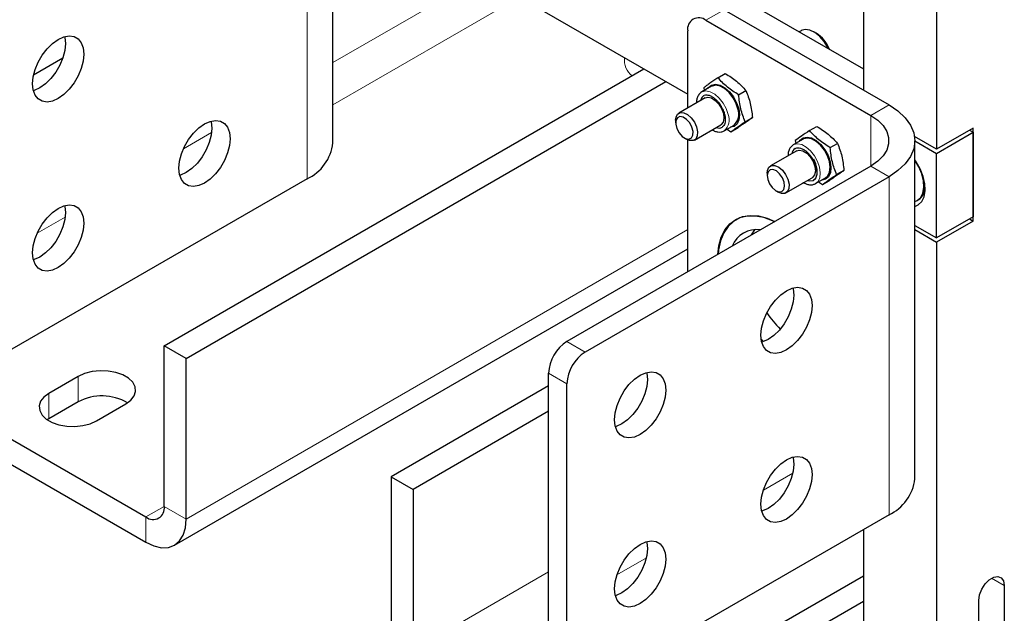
# Model space of a CAD drawing. Header units: millimetres. Extents: x 5 to 418, y 2 to 292.
# Tile 11 of 22: x 258 to 284, y 55 to 71. Entities that reach past the tile are written whole.
import ezdxf

# ---------------------------------------------------------------- set-up
doc = ezdxf.new("R2010")
doc.units = ezdxf.units.MM

msp = doc.modelspace()

# ---------------------------------------------------------------- linework, layer by layer
at = {"color": 7, "linetype": 'Continuous', "lineweight": 25}
for p, q in [((257.0661, 82.952), (280.3299, 69.5221)), ((282.3098, 82.0978), (282.3098, 67.3505)), ((280.3299, 80.9549), (280.3299, 68.9507)), ((265.9798, 67.5205), (265.9798, 76.6658)), ((265.9798, 74.377), (275.5782, 68.8359)), ((276.5681, 71.1223), (281.0229, 68.5507)), ((276.0731, 70.8366), (280.5279, 68.2649)), ((275.5782, 68.4639), (275.5782, 70.5508)), ((278.6435, 70.5568), (278.5906, 70.5262)), ((279.053, 70.4878), (278.9936, 70.522)), ((257.8865, 69.3649), (258.6814, 69.8238)), ((261.4219, 62.0335), (274.3918, 69.5208)), ((276.3967, 69.2824), (276.5959, 69.3974)), ((262.0159, 61.6906), (274.9857, 69.1779)), ((276.2254, 69.0525), (275.9582, 68.8982)), ((276.0136, 69.0138), (276.0257, 68.9372)), ((276.0513, 68.737), (275.3398, 68.3263)), ((275.9647, 68.9019), (275.9582, 68.8982)), ((276.9556, 68.8215), (277.1548, 68.9365)), ((277.1314, 68.092), (277.3305, 68.207)), ((275.2528, 68.134), (275.2528, 68.0638)), ((275.7598, 67.5988), (276.4712, 68.0095)), ((276.5643, 67.8482), (276.8316, 68.0025)), ((276.7482, 67.8234), (276.9474, 67.9384)), ((278.8716, 67.8537), (279.0708, 67.9686)), ((283.2998, 67.9219), (282.3098, 67.3505)), ((283.2998, 65.407), (283.2998, 67.9219)), ((275.489, 67.6547), (275.5498, 67.6196)), ((276.6457, 67.8952), (276.7482, 67.8234)), ((282.3098, 67.3505), (281.7114, 67.6959)), ((282.3098, 67.2361), (283.2998, 67.8076)), ((283.2008, 67.8648), (283.2998, 67.8076)), ((283.2998, 67.8076), (283.2998, 65.5213)), ((275.5782, 64.0359), (275.5782, 67.6048)), ((278.7003, 67.6238), (278.433, 67.4695)), ((278.4885, 67.585), (278.5005, 67.5085)), ((279.4305, 67.3928), (279.6296, 67.5078)), ((281.72, 58.4339), (281.72, 67.5791)), ((281.72, 67.5767), (282.3098, 67.2361)), ((278.5261, 67.3082), (277.8147, 66.8975)), ((282.3098, 64.9498), (282.3098, 67.2361)), ((280.5279, 66.8933), (272.3113, 62.15)), ((281.0229, 66.6076), (272.8063, 61.8643)), ((277.7277, 66.7052), (277.7277, 66.6351)), ((278.2347, 66.1701), (278.9461, 66.5808)), ((279.8054, 66.7783), (279.6062, 66.6633)), ((265.2827, 66.549), (257.0661, 61.8056)), ((279.0326, 66.4158), (279.0392, 66.4195)), ((279.0392, 66.4195), (279.3065, 66.5738)), ((279.1161, 66.4639), (279.2231, 66.3947)), ((279.2231, 66.3947), (279.4223, 66.5097)), ((277.9639, 66.226), (278.0246, 66.1909)), ((281.7948, 65.9687), (281.8245, 65.9859)), ((283.2998, 65.5213), (282.3098, 64.9498)), ((281.72, 65.2903), (282.3098, 64.9498)), ((283.2998, 65.407), (282.3098, 64.8355)), ((283.2008, 65.4642), (283.2998, 65.407)), ((281.72, 65.176), (282.3098, 64.8355)), ((282.3098, 64.8355), (282.3098, 49.6315)), ((261.6969, 56.6415), (275.5782, 64.655)), ((262.0159, 61.6906), (261.4219, 62.0335)), ((261.4219, 57.6895), (261.4219, 62.0335)), ((253.7993, 61.5183), (260.9269, 57.4036)), ((262.0159, 57.3466), (262.0159, 61.6906)), ((271.8164, 53.2906), (271.8164, 61.2927)), ((259.0955, 61.204), (258.3036, 60.7468)), ((272.3113, 53.0049), (272.3113, 61.007)), ((253.7993, 60.8324), (260.9269, 56.7177)), ((271.8164, 60.9476), (267.5596, 58.4903)), ((259.0955, 60.5181), (258.3036, 60.0609)), ((259.5905, 60.0039), (260.3824, 60.4611)), ((271.8164, 60.2619), (268.1536, 58.1474)), ((258.3036, 60.0609), (258.2577, 60.0324)), ((267.5596, 58.4903), (268.1536, 58.1474)), ((267.5596, 58.4903), (267.5596, 54.1463)), ((268.1536, 58.1474), (268.1536, 53.8034)), ((281.0229, 57.4623), (272.8063, 52.719)), ((280.3299, 57.0623), (280.3299, 50.7745)), ((280.3299, 55.8043), (276.2711, 53.4612)), ((284.1412, 55.5472), (284.1412, 53.7253)), ((283.4483, 53.3736), (283.4483, 55.1472)), ((280.3299, 55.1185), (276.8651, 53.1183))]:
    msp.add_line(p, q, dxfattribs=at)
at = {"color": 7, "linetype": 'Continuous', "lineweight": 18}
for p, q in [((265.2827, 66.549), (265.2827, 75.6942)), ((265.9798, 69.6931), (270.0366, 72.035)), ((271.0266, 71.4635), (265.9798, 68.55)), ((276.5681, 71.1223), (276.0731, 70.8366)), ((280.5279, 68.2649), (281.0229, 68.5507)), ((280.5279, 66.8933), (280.5279, 68.2649)), ((261.941, 67.3615), (262.7015, 67.8005)), ((281.0229, 66.6076), (280.5279, 66.8933)), ((281.0229, 57.4623), (281.0229, 66.6076)), ((257.9812, 65.0756), (258.7417, 65.5146)), ((262.0159, 57.3466), (275.5782, 65.1759)), ((272.3113, 62.15), (272.8063, 61.8643)), ((272.3113, 61.007), (271.8164, 61.2927)), ((259.0955, 60.5181), (259.0955, 61.204)), ((258.3036, 60.0609), (258.3036, 60.7468)), ((277.6241, 58.1276), (278.4196, 58.5868)), ((261.4219, 57.6894), (260.9269, 57.4036)), ((261.4219, 57.6895), (262.0159, 57.3466)), ((260.9269, 57.4036), (260.9269, 56.7177)), ((273.6643, 55.8416), (274.4598, 56.3009)), ((271.8164, 55.9179), (268.1536, 53.8034)), ((284.1412, 55.5472), (283.7947, 55.7472))]:
    msp.add_line(p, q, dxfattribs=at)
at = {"color": 7, "linetype": 'Continuous', "lineweight": 25, "flags": 128}
for points in [[(279.3894, 70.065), (279.3717, 70.1009), (279.2716, 70.2628), (279.1508, 70.4017), (279.0183, 70.507), (278.884, 70.5711), (278.7579, 70.5892), (278.6492, 70.5599), (278.6435, 70.5568)], [(259.244, 69.9218), (259.2266, 69.7338), (259.1754, 69.535), (259.0928, 69.3356), (258.9831, 69.1456), (258.8517, 68.9744), (258.7052, 68.8307), (258.551, 68.7216), (258.3968, 68.6526), (258.2504, 68.6273), (258.119, 68.6468), (258.0093, 68.7101), (257.9267, 68.8142), (257.8754, 68.9537), (257.8581, 69.1218), (257.8754, 69.3099), (257.9267, 69.5086), (258.0093, 69.708), (258.119, 69.898), (258.2504, 70.0692), (258.3968, 70.2129), (258.551, 70.322), (258.7052, 70.391), (258.8517, 70.4163), (258.9831, 70.3969), (259.0928, 70.3335), (259.1754, 70.2294), (259.2266, 70.0899), (259.244, 69.9218)], [(258.7264, 70.3972), (258.7317, 70.3756), (258.749, 70.2076)], [(258.749, 70.2076), (258.7317, 70.0195), (258.6804, 69.8208), (258.5978, 69.6214), (258.4881, 69.4313), (258.3567, 69.2602), (258.2103, 69.1164), (258.0561, 69.0073), (257.9019, 68.9384), (257.8807, 68.9321)], [(276.1268, 68.9956), (276.1429, 69.0196), (276.2242, 69.0872), (276.3303, 69.1094), (276.4524, 69.0845), (276.5806, 69.0145), (276.7046, 68.905), (276.8144, 68.7649), (276.901, 68.6056), (276.9574, 68.44), (276.9791, 68.2814), (276.9643, 68.1428), (276.9142, 68.0354), (276.8328, 67.9678), (276.733, 67.9456)], [(276.9364, 68.4443), (276.8827, 68.6018), (276.8004, 68.7533), (276.696, 68.8865), (276.5781, 68.9906), (276.4561, 69.0572), (276.34, 69.0809), (276.2392, 69.0598), (276.2254, 69.0525)], [(276.0155, 68.802), (275.957, 68.7473), (275.921, 68.6618)], [(276.0513, 68.737), (276.1222, 68.7565), (276.2204, 68.7365), (276.3234, 68.6726), (276.419, 68.5727), (276.4956, 68.4487), (276.5438, 68.3155)], [(281.0229, 68.5507), (281.2654, 68.3867), (281.4606, 68.2029), (281.6035, 68.0037), (281.6907, 67.7941), (281.72, 67.5791), (281.6907, 67.3642), (281.6035, 67.1546), (281.4606, 66.9554), (281.2654, 66.7715), (281.0229, 66.6076)], [(275.2528, 68.134), (275.2624, 68.2149), (275.3054, 68.2984), (275.3778, 68.3414), (275.471, 68.3387), (275.5737, 68.2906), (275.6735, 68.2029), (275.7584, 68.0862), (275.8181, 67.9547), (275.8455, 67.824), (275.8372, 67.7101), (275.7942, 67.6266), (275.7218, 67.5836), (275.6286, 67.5864), (275.5498, 67.6196)], [(275.2605, 68.1283), (275.2551, 68.0251), (275.2853, 67.9071), (275.3465, 67.7922), (275.4295, 67.6979), (275.5215, 67.6385), (275.6086, 67.6231), (275.6775, 67.6541), (275.7177, 67.7267), (275.7231, 67.8298), (275.6929, 67.9478), (275.6316, 68.0627), (275.5487, 68.157), (275.4567, 68.2164), (275.3696, 68.2318), (275.3007, 68.2008), (275.2605, 68.1283)], [(276.5438, 68.3155), (276.558, 68.1894), (276.5364, 68.0854), (276.4816, 68.0161), (276.4712, 68.0095)], [(280.5279, 68.2649), (280.7162, 68.1354), (280.8626, 67.989), (280.9627, 67.8301), (281.0136, 67.6637), (281.0136, 67.4946), (280.9627, 67.3281), (280.8626, 67.1693), (280.7162, 67.0228), (280.5279, 66.8933)], [(263.2038, 67.6352), (263.1864, 67.4471), (263.1352, 67.2483), (263.0526, 67.049), (262.9429, 66.8589), (262.8115, 66.6877), (262.665, 66.544), (262.5108, 66.4349), (262.3566, 66.366), (262.2102, 66.3406), (262.0788, 66.3601), (261.9691, 66.4234), (261.8865, 66.5275), (261.8352, 66.667), (261.8179, 66.8351), (261.8352, 67.0232), (261.8865, 67.2219), (261.9691, 67.4213), (262.0788, 67.6113), (262.2102, 67.7825), (262.3566, 67.9263), (262.5108, 68.0353), (262.665, 68.1043), (262.8115, 68.1297), (262.9429, 68.1102), (263.0526, 68.0468), (263.1352, 67.9427), (263.1864, 67.8032), (263.2038, 67.6352)], [(262.7088, 67.9209), (262.6915, 67.7328), (262.6402, 67.5341), (262.5576, 67.3347), (262.4479, 67.1447), (262.3165, 66.9735), (262.1701, 66.8297), (262.0159, 66.7207), (261.8617, 66.6517), (261.8405, 66.6455)], [(262.6862, 68.1105), (262.6915, 68.0889), (262.7088, 67.9209)], [(276.341, 67.9343), (276.447, 67.9242), (276.5164, 67.9502)], [(278.6017, 67.5669), (278.6177, 67.5909), (278.6991, 67.6585), (278.8051, 67.6807), (278.9272, 67.6558), (279.0555, 67.5858), (279.1795, 67.4763), (279.2893, 67.3362), (279.3759, 67.1769), (279.4323, 67.0113)], [(279.3065, 66.5738), (279.3701, 66.6308), (279.4178, 66.733), (279.4319, 66.8648), (279.4113, 67.0156), (279.3576, 67.1731), (279.2753, 67.3246), (279.1709, 67.4578), (279.0529, 67.5619), (278.931, 67.6285), (278.8149, 67.6522), (278.714, 67.6311), (278.7003, 67.6238)], [(278.5261, 67.3082), (278.5971, 67.3278), (278.6952, 67.3078), (278.7983, 67.2439), (278.8939, 67.144), (278.9704, 67.02), (279.0187, 66.8868), (279.0329, 66.7607), (279.0113, 66.6567), (278.9565, 66.5874), (278.9461, 66.5808)], [(277.7277, 66.7052), (277.7352, 66.7775), (277.7753, 66.864), (277.8455, 66.9107), (277.9374, 66.912), (278.0397, 66.8676)], [(278.0397, 66.8676), (278.1402, 66.783), (278.2268, 66.6683), (278.2891, 66.5374), (278.3194, 66.4061), (278.3142, 66.2901), (278.274, 66.2036), (278.2038, 66.1569), (278.112, 66.1556), (278.0246, 66.1909)], [(278.8158, 66.5056), (278.8707, 66.4944), (278.9681, 66.5088), (279.0404, 66.5704), (279.0797, 66.6725), (279.0818, 66.8041), (279.0464, 66.951), (278.9853, 67.0836)], [(279.4323, 67.0113), (279.454, 66.8527), (279.4392, 66.7141), (279.389, 66.6067), (279.3077, 66.5391), (279.2079, 66.5169)], [(281.72, 65.8006), (281.8135, 65.8418), (281.9076, 65.9334), (281.97, 66.0644), (281.9973, 66.2278), (281.9882, 66.4147), (281.943, 66.6151), (281.8642, 66.8182), (281.7561, 67.013), (281.72, 67.0664)], [(281.72, 65.9387), (281.7853, 65.9635), (281.8792, 66.0427), (281.9413, 66.163), (281.9679, 66.3168), (281.9573, 66.4945), (281.91, 66.6848), (281.8291, 66.8759), (281.72, 67.0551)], [(277.9759, 66.7643), (277.8847, 66.8015), (277.8056, 66.7926), (277.7505, 66.739), (277.728, 66.6488), (277.7414, 66.5357), (277.7887, 66.417), (277.8626, 66.3108), (277.952, 66.2332), (278.0432, 66.196), (278.1223, 66.2049), (278.1774, 66.2585), (278.1999, 66.3487), (278.1865, 66.4618), (278.1392, 66.5805), (278.0653, 66.6867), (277.9759, 66.7643)], [(257.8581, 64.5491), (257.8754, 64.7372), (257.9267, 64.936), (258.0093, 65.1353), (258.119, 65.3254), (258.2504, 65.4966), (258.3968, 65.6403), (258.551, 65.7494), (258.7052, 65.8183), (258.8517, 65.8437), (258.9831, 65.8242), (259.0928, 65.7609), (259.1754, 65.6568), (259.2266, 65.5173), (259.244, 65.3492), (259.2266, 65.1611), (259.1754, 64.9624), (259.0928, 64.763), (258.9831, 64.573), (258.8517, 64.4018), (258.7052, 64.2581), (258.551, 64.149), (258.3968, 64.08), (258.2504, 64.0546), (258.119, 64.0741), (258.0093, 64.1375), (257.9267, 64.2416), (257.8754, 64.3811), (257.8581, 64.5491)], [(258.7264, 65.8246), (258.7317, 65.803), (258.749, 65.635), (258.7317, 65.4469), (258.6804, 65.2481), (258.5978, 65.0488), (258.4881, 64.8587), (258.3567, 64.6875), (258.2103, 64.5438), (258.0561, 64.4347), (257.9019, 64.3658), (257.8807, 64.3595)], [(276.3892, 64.5041), (276.4194, 64.7386), (276.4859, 64.9708), (276.5858, 65.1695), (276.7169, 65.3308), (276.8766, 65.451), (277.0613, 65.5276), (277.2671, 65.559), (277.4898, 65.5445), (277.7244, 65.4845), (277.9344, 65.3961)], [(277.9236, 65.3899), (277.8717, 65.4143), (277.6336, 65.5009), (277.4045, 65.5429), (277.1892, 65.5394), (276.9924, 65.4904), (276.8181, 65.397), (276.6701, 65.2611), (276.5517, 65.0857), (276.4652, 64.8746), (276.4126, 64.6321), (276.4, 64.5103)], [(277.3806, 65.1742), (277.2958, 65.031), (277.2935, 65.0262)], [(277.5581, 62.3211), (277.5754, 62.5092), (277.6267, 62.7079), (277.7093, 62.9073), (277.819, 63.0973), (277.9504, 63.2685), (278.0968, 63.4123), (278.251, 63.5213), (278.4052, 63.5903), (278.5517, 63.6157), (278.6831, 63.5962), (278.7928, 63.5328), (278.8754, 63.4288), (278.9266, 63.2892), (278.944, 63.1212), (278.9266, 62.9331), (278.8754, 62.7344), (278.7928, 62.535), (278.6831, 62.3449), (278.5517, 62.1737), (278.4052, 62.03), (278.251, 61.9209), (278.0968, 61.852), (277.9504, 61.8266), (277.819, 61.8461), (277.7093, 61.9094), (277.6267, 62.0135), (277.5754, 62.1531), (277.5581, 62.3211)], [(278.4264, 63.5965), (278.4317, 63.5749), (278.449, 63.4069), (278.4317, 63.2188), (278.3804, 63.0201), (278.2978, 62.8207), (278.1881, 62.6307), (278.0567, 62.4595), (277.9103, 62.3157), (277.7561, 62.2067), (277.6019, 62.1377), (277.5807, 62.1315)], [(277.6279, 62.1465), (277.5919, 62.1815), (277.5656, 62.2078)], [(260.3824, 60.4611), (260.5177, 60.5608), (260.6078, 60.6763), (260.6473, 60.8008), (260.6341, 60.9272), (260.5688, 61.0482), (260.4553, 61.1565), (260.3002, 61.2461), (260.1125, 61.3116), (259.903, 61.3493), (259.684, 61.3569), (259.4683, 61.3341), (259.2682, 61.2821), (259.0955, 61.204)], [(274.9842, 60.8352), (274.9668, 60.6471), (274.9156, 60.4484), (274.833, 60.249), (274.7233, 60.059), (274.5919, 59.8878), (274.4454, 59.7441), (274.2912, 59.635), (274.137, 59.566), (273.9906, 59.5407), (273.8592, 59.5601), (273.7495, 59.6235), (273.6669, 59.7276), (273.6156, 59.8671), (273.5983, 60.0351), (273.6156, 60.2232), (273.6669, 60.422), (273.7495, 60.6213), (273.8592, 60.8114), (273.9906, 60.9826), (274.137, 61.1263), (274.2912, 61.2354), (274.4454, 61.3044), (274.5919, 61.3297), (274.7233, 61.3102), (274.833, 61.2469), (274.9156, 61.1428), (274.9668, 61.0033), (274.9842, 60.8352)], [(274.4666, 61.3106), (274.4719, 61.289), (274.4892, 61.121)], [(274.4892, 61.121), (274.4719, 60.9329), (274.4206, 60.7342), (274.338, 60.5348), (274.2283, 60.3447), (274.0969, 60.1735), (273.9505, 60.0298), (273.7963, 59.9207), (273.6421, 59.8518), (273.6209, 59.8455)], [(258.3036, 60.7468), (258.1683, 60.6471), (258.0782, 60.5317), (258.0387, 60.4071), (258.0519, 60.2807), (258.1172, 60.1598), (258.2307, 60.0514), (258.3858, 59.9618), (258.5735, 59.8963), (258.783, 59.8586), (259.002, 59.851), (259.2177, 59.8738), (259.4178, 59.9258), (259.5905, 60.0039)], [(278.944, 58.5485), (278.9266, 58.3604), (278.8754, 58.1617), (278.7928, 57.9623), (278.6831, 57.7723), (278.5517, 57.6011), (278.4052, 57.4574), (278.251, 57.3483), (278.0968, 57.2793), (277.9504, 57.254), (277.819, 57.2735), (277.7093, 57.3368), (277.6267, 57.4409), (277.5754, 57.5804), (277.5581, 57.7485), (277.5754, 57.9366), (277.6267, 58.1353), (277.7093, 58.3347), (277.819, 58.5247), (277.9504, 58.6959), (278.0968, 58.8396), (278.251, 58.9487), (278.4052, 59.0177), (278.5517, 59.043), (278.6831, 59.0236), (278.7928, 58.9602), (278.8754, 58.8561), (278.9266, 58.7166), (278.944, 58.5485)], [(278.4264, 59.0239), (278.4317, 59.0023), (278.449, 58.8343)], [(278.449, 58.8343), (278.4317, 58.6462), (278.3804, 58.4475), (278.2978, 58.2481), (278.1881, 58.058), (278.0567, 57.8869), (277.9103, 57.7431), (277.7561, 57.634), (277.6019, 57.5651), (277.5807, 57.5588)], [(260.9269, 56.7177), (261.1394, 56.6193), (261.3436, 56.5729), (261.5319, 56.5804), (261.6969, 56.6415), (261.8323, 56.7539), (261.933, 56.9132), (261.9949, 57.1133), (262.0159, 57.3466)], [(273.5983, 55.4625), (273.6156, 55.6506), (273.6669, 55.8493), (273.7495, 56.0487), (273.8592, 56.2388), (273.9906, 56.41), (274.137, 56.5537), (274.2912, 56.6628), (274.4454, 56.7317), (274.5919, 56.7571), (274.7233, 56.7376), (274.833, 56.6742), (274.9156, 56.5702), (274.9668, 56.4306), (274.9842, 56.2626), (274.9668, 56.0745), (274.9156, 55.8758), (274.833, 55.6764), (274.7233, 55.4863), (274.5919, 55.3152), (274.4454, 55.1714), (274.2912, 55.0623), (274.137, 54.9934), (273.9906, 54.968), (273.8592, 54.9875), (273.7495, 55.0509), (273.6669, 55.1549), (273.6156, 55.2945), (273.5983, 55.4625)], [(274.4666, 56.738), (274.4719, 56.7164), (274.4892, 56.5483), (274.4719, 56.3602), (274.4206, 56.1615), (274.338, 55.9621), (274.2283, 55.7721), (274.0969, 55.6009), (273.9505, 55.4572), (273.7963, 55.3481), (273.6421, 55.2791), (273.6209, 55.2729)], [(283.4483, 55.1472), (283.4692, 55.2961), (283.5293, 55.4511), (283.6215, 55.5937), (283.7346, 55.7065), (283.8549, 55.7759), (283.968, 55.7937), (284.0602, 55.7576), (284.1203, 55.672), (284.1412, 55.5472)]]:
    msp.add_lwpolyline(points, dxfattribs=at)
at = {"color": 7, "linetype": 'Continuous', "lineweight": 18, "flags": 128}
for points in [[(276.6691, 68.29), (276.6155, 68.4475), (276.5331, 68.599), (276.4287, 68.7322), (276.3108, 68.8363), (276.1888, 68.9029), (276.0727, 68.9266), (275.9719, 68.9055), (275.9647, 68.9019)], [(279.0392, 66.4195), (279.1028, 66.4765), (279.1505, 66.5787), (279.1646, 66.7105), (279.144, 66.8613), (279.0903, 67.0188), (279.008, 67.1703), (278.9036, 67.3035), (278.7856, 67.4076), (278.6637, 67.4742), (278.5476, 67.4979), (278.4468, 67.4768), (278.4296, 67.4675)]]:
    msp.add_lwpolyline(points, dxfattribs=at)
at = {"color": 7, "linetype": 'Continuous', "lineweight": 25}
for centre, radius, start, end in [((275.8799, 70.5997), 0.3057, 50.79671, 189.21404), ((278.5467, 69.6959), 0.9398, 22.04109, 57.40984), ((276.58, 68.2955), 0.3862, 310.65079, 22.65754), ((264.7717, 67.6515), 1.2152, 294.86732, 353.81254), ((278.6039, 67.1956), 0.2113, 125.56975, 169.80284), ((281.5983, 66.3144), 0.3989, 304.54443, 1.37826), ((277.445, 64.4596), 0.7175, 82.12838, 157.86624), ((280.2252, 64.6231), 3.0279, 214.11011, 224.88582), ((272.891, 61.2438), 1.0758, 122.60548, 177.39452), ((273.386, 60.958), 1.0758, 122.60548, 177.39452), ((259.7362, 59.3044), 1.3724, 59.71785, 117.83056), ((280.5119, 58.5648), 1.2152, 294.86732, 353.81254), ((261.1201, 57.6405), 0.3057, 230.79671, 9.21404)]:
    msp.add_arc(centre, radius, start, end, dxfattribs=at)
at = {"color": 7, "linetype": 'Continuous', "lineweight": 18}
for centre, radius, start, end in [((274.3971, 69.7565), 0.5288, 173.02151, 232.3878), ((276.3104, 68.1411), 0.3884, 311.49369, 22.53445)]:
    msp.add_arc(centre, radius, start, end, dxfattribs=at)
at = {"color": 7, "linetype": 'Continuous', "lineweight": 25}
for points, knots in [([(276.3967, 69.2824), (276.3581, 69.2563), (276.2806, 69.2038), (276.1775, 69.1324), (276.0871, 69.0682), (276.0382, 69.032), (276.0136, 69.0138)], [0, 0, 0, 0, 0.2447066, 0.4911898, 0.7444174, 1, 1, 1, 1]), ([(276.9556, 68.8215), (276.9028, 68.8545), (276.7967, 68.9207), (276.6496, 69.0314), (276.5147, 69.1522), (276.4362, 69.2388), (276.3967, 69.2824)], [0, 0, 0, 0, 0.2447066, 0.4911898, 0.7444174, 1, 1, 1, 1]), ([(276.5959, 69.3974), (276.6487, 69.3644), (276.7548, 69.2982), (276.9019, 69.1874), (277.0368, 69.0667), (277.1153, 68.98), (277.1548, 68.9365)], [0, 0, 0, 0, 0.2447065, 0.4911898, 0.7444174, 1, 1, 1, 1]), ([(275.9667, 68.9013), (275.964, 68.9004), (275.9281, 68.8884), (275.8788, 68.8332), (275.8343, 68.744), (275.8161, 68.665), (275.8182, 68.6158), (275.8187, 68.6027)], [0, 0, 0, 0, 0.02596921, 0.34830232, 0.64066328, 0.90443067, 1, 1, 1, 1]), ([(276.0164, 68.7998), (276.0201, 68.8027), (276.0398, 68.8181), (276.0852, 68.8224), (276.1585, 68.8114), (276.2355, 68.7762), (276.3079, 68.7239), (276.3688, 68.6664), (276.4298, 68.5964), (276.4667, 68.5377), (276.4879, 68.504)], [0, 0, 0, 0, 0.0397665, 0.2099287, 0.3445723, 0.5079791, 0.6393236, 0.7399045, 0.8507009, 1, 1, 1, 1]), ([(277.1548, 68.9365), (277.198, 68.823), (277.2844, 68.5959), (277.3152, 68.3366), (277.3305, 68.207)], [0, 0, 0, 0, 0.5, 1, 1, 1, 1]), ([(276.4879, 68.504), (276.5109, 68.4596), (276.543, 68.3975), (276.5729, 68.305), (276.5897, 68.2303), (276.5964, 68.1493), (276.5904, 68.0762), (276.5713, 68.0148), (276.5456, 67.9715), (276.5226, 67.9574), (276.513, 67.9516)], [0, 0, 0, 0, 0.1903031, 0.2660465, 0.3884911, 0.5104317, 0.6367721, 0.7659651, 0.9027887, 1, 1, 1, 1]), ([(277.3305, 68.207), (277.2816, 68.171), (277.1819, 68.0976), (277.0265, 67.9921), (276.9474, 67.9384)], [0, 0, 0, 0, 0.4912125, 1, 1, 1, 1]), ([(276.7482, 67.8234), (276.7972, 67.8594), (276.8968, 67.9328), (277.0523, 68.0383), (277.1314, 68.092)], [0, 0, 0, 0, 0.4912125, 1, 1, 1, 1]), ([(279.0708, 67.9686), (279.1236, 67.9357), (279.2296, 67.8695), (279.3767, 67.7587), (279.5117, 67.638), (279.5902, 67.5513), (279.6296, 67.5078)], [0, 0, 0, 0, 0.2447065, 0.4911898, 0.7444174, 1, 1, 1, 1]), ([(276.2372, 67.8744), (276.2606, 67.8619), (276.3127, 67.8342), (276.3954, 67.8136), (276.4816, 67.8159), (276.5433, 67.8288), (276.5665, 67.8503), (276.5678, 67.8515)], [0, 0, 0, 0, 0.2022782, 0.449558, 0.7065936, 0.9831427, 1, 1, 1, 1]), ([(278.8716, 67.8537), (278.7951, 67.8017), (278.6394, 67.696), (278.5394, 67.6225), (278.4885, 67.585)], [0, 0, 0, 0, 0.4912125, 1, 1, 1, 1]), ([(279.4305, 67.3928), (279.3252, 67.4603), (279.1109, 67.5977), (278.9523, 67.7673), (278.8716, 67.8537)], [0, 0, 0, 0, 0.4912125, 1, 1, 1, 1]), ([(278.4295, 67.4662), (278.4029, 67.446), (278.3508, 67.4066), (278.3097, 67.3143), (278.2909, 67.2364), (278.293, 67.1871), (278.2936, 67.174)], [0, 0, 0, 0, 0.319251, 0.6246448, 0.9001704, 1, 1, 1, 1]), ([(278.4844, 67.3661), (278.4903, 67.3709), (278.512, 67.3884), (278.5599, 67.3939), (278.6334, 67.3827), (278.7104, 67.3475), (278.7828, 67.2952), (278.8437, 67.2377), (278.9047, 67.1677), (278.9416, 67.109), (278.9627, 67.0753)], [0, 0, 0, 0, 0.06210303, 0.22830699, 0.35981853, 0.51942426, 0.6477135, 0.74595475, 0.85417383, 1, 1, 1, 1]), ([(279.6296, 67.5078), (279.6729, 67.3942), (279.7593, 67.1672), (279.79, 66.9079), (279.8054, 66.7783)], [0, 0, 0, 0, 0.5, 1, 1, 1, 1]), ([(278.9627, 67.0753), (278.9857, 67.0309), (279.0179, 66.9688), (279.0478, 66.8763), (279.0646, 66.8016), (279.0713, 66.7206), (279.0653, 66.6475), (279.0463, 66.5859), (279.0186, 66.5403), (278.993, 66.5251), (278.981, 66.5179)], [0, 0, 0, 0, 0.185804, 0.2597567, 0.3793065, 0.4983642, 0.6217176, 0.7478564, 0.8814452, 1, 1, 1, 1]), ([(279.2231, 66.3947), (279.2466, 66.4121), (279.2937, 66.447), (279.3819, 66.5098), (279.4858, 66.5818), (279.5659, 66.636), (279.6062, 66.6633)], [0, 0, 0, 0, 0.2447066, 0.4911898, 0.7444174, 1, 1, 1, 1]), ([(279.8054, 66.7783), (279.7819, 66.7609), (279.7348, 66.726), (279.6466, 66.6632), (279.5428, 66.5912), (279.4626, 66.5369), (279.4223, 66.5097)], [0, 0, 0, 0, 0.2447065, 0.4911898, 0.7444174, 1, 1, 1, 1]), ([(278.6955, 66.4546), (278.6966, 66.4538), (278.725, 66.4336), (278.7836, 66.4086), (278.8696, 66.3851), (278.9557, 66.3839), (279.0059, 66.4057), (279.0307, 66.4164)], [0, 0, 0, 0, 0.0102745, 0.2490689, 0.4951265, 0.7508918, 1, 1, 1, 1])]:
    msp.add_open_spline(points, degree=3, knots=knots, dxfattribs=at)
for points in [[(277.1314, 68.092), (277.0881, 68.2056), (277.0017, 68.4326), (276.9709, 68.6919), (276.9556, 68.8215)], [(279.6062, 66.6633), (279.563, 66.7769), (279.4765, 67.0039), (279.4458, 67.2632), (279.4305, 67.3928)]]:
    msp.add_open_spline(points, degree=3, dxfattribs=at)

doc.saveas('drawing.dxf')
